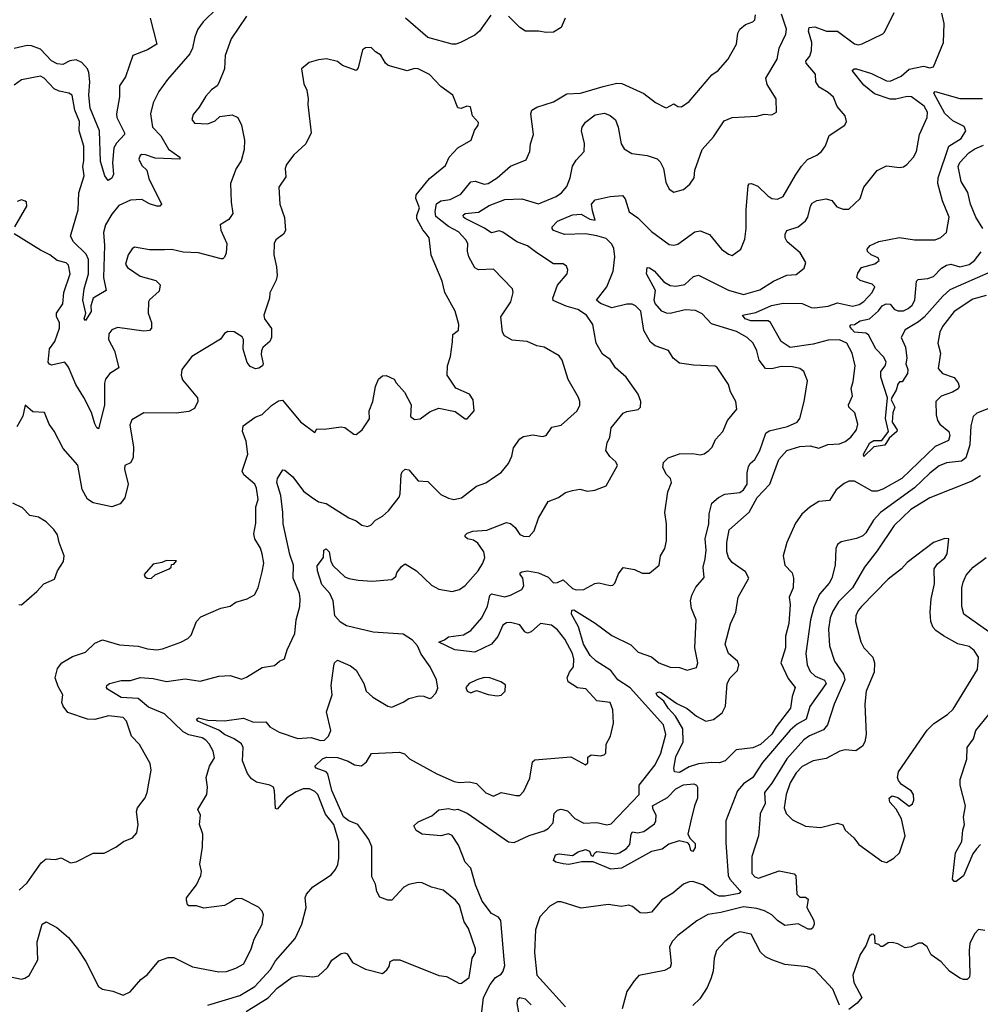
# Model space of a CAD drawing. Extents: x 1268547 to 1425625, y 515768 to 616754.
# Tile 241 of 256: x 1363785 to 1368894, y 529959 to 535196. Entities that reach past the tile are written whole.
import ezdxf

# ---------------------------------------------------------------- set-up
doc = ezdxf.new("R2010")
doc.units = 0

msp = doc.modelspace()

# ---------------------------------------------------------------- linework, layer by layer
at = {"layer": '0CON10XD'}
for points in [[(1364833.6, 535255), (1364760.6, 535185), (1364732.5, 535145), (1364716.7, 535105), (1364703.6, 535045), (1364689.1, 535015), (1364571.7, 534878.3), (1364525.7, 534815), (1364495.3, 534754.7), (1364480, 534695), (1364491.2, 534625), (1364535, 534579.1), (1364576.6, 534506.6), (1364636.7, 534465), (1364636.7, 534455), (1364505, 534458.9), (1364455, 534477.5), (1364435, 534478.8), (1364426, 534474), (1364419.2, 534455), (1364435, 534420), (1364461.6, 534395), (1364472, 534352), (1364539.4, 534215), (1364530, 534205), (1364515, 534204.4), (1364475, 534216.7), (1364435, 534238.9), (1364375, 534236.6), (1364311.8, 534208.2), (1364275, 534161.8), (1364240.7, 534105), (1364230.2, 534065), (1364235.9, 533995), (1364230.8, 533825), (1364244.4, 533755.6), (1364175, 533715.8), (1364163.5, 533675), (1364166, 533644), (1364135, 533596), (1364127.5, 533605), (1364136, 533635), (1364121.6, 533705), (1364127.8, 533765), (1364151.3, 533845), (1364151.2, 533921.2), (1364139.2, 533949.2), (1364070.4, 534015), (1364056.1, 534045), (1364095.9, 534185), (1364100.4, 534275), (1364127.1, 534365), (1364120, 534415), (1364126.5, 534445), (1364127, 534523), (1364101.4, 534605), (1364103.3, 534655), (1364078.9, 534715), (1364063.8, 534795), (1364045.7, 534805.7), (1363995, 534815.6), (1363967.6, 534827.6), (1363915.8, 534885), (1363895, 534895.7), (1363794.5, 534875.5), (1363755, 534848)], [(1363686.5, 530116.5), (1363795, 530093.8), (1363812.3, 530097.7), (1363835, 530112), (1363881.9, 530195), (1363878.3, 530291.7), (1363905, 530385.8), (1363925, 530398), (1363983, 530367), (1364044, 530314), (1364092.5, 530255), (1364137.1, 530187.1), (1364205, 530053.8), (1364225, 530040), (1364279.7, 530029.7), (1364335, 530007.5), (1364372.5, 530025), (1364429.1, 530090.9), (1364465, 530118), (1364525, 530191.2), (1364575, 530208), (1364605, 530208), (1364705, 530158.6), (1364845, 530131.5), (1364885.4, 530134.6), (1364935, 530151.1), (1364976.5, 530175), (1365016.5, 530255), (1365032.2, 530305), (1365074.4, 530385), (1365082.2, 530435), (1365075.4, 530455.4), (1365055.5, 530475.5), (1364965, 530522), (1364935, 530520.8), (1364906.9, 530503.1), (1364875, 530484.3), (1364765, 530470), (1364725, 530482.5), (1364685, 530482.5), (1364678.3, 530488.3), (1364672.5, 530515), (1364672.5, 530525), (1364726.1, 530593.9), (1364748.8, 530645), (1364751.2, 530665), (1364742.9, 530705), (1364758, 530795), (1364758.8, 530865), (1364741.2, 530915), (1364745.9, 530965.9), (1364732.5, 530995), (1364780, 531075), (1364783.3, 531115), (1364776.2, 531165), (1364793.8, 531225), (1364820.6, 531269.4), (1364814.4, 531305), (1364793.5, 531345), (1364775, 531364.4), (1364755, 531376.2), (1364685, 531392.9), (1364655, 531408.4), (1364555, 531503.8), (1364470.2, 531540.2), (1364415.1, 531585.1), (1364325, 531591.5), (1364251.8, 531635), (1364246.2, 531645), (1364249.1, 531655), (1364262.9, 531665), (1364325, 531681.6), (1364348.6, 531681.4), (1364375, 531681.5), (1364425, 531697.5), (1364495, 531691.4), (1364565, 531676.6), (1364665, 531690.8), (1364745, 531678.5), (1364845, 531704.4), (1364905, 531708.8), (1364965, 531688.8), (1364991.2, 531698.8), (1365075, 531751.2), (1365139.5, 531760.5), (1365166.4, 531783.6), (1365193.9, 531796.1), (1365207.5, 531845), (1365248.2, 531931.8), (1365255.6, 532005), (1365275.6, 532075), (1365277.5, 532115), (1365272.7, 532145), (1365239.1, 532225), (1365241.8, 532295), (1365222.2, 532352.2), (1365186.8, 532515), (1365185.2, 532575.2), (1365174.7, 532665), (1365152.1, 532735), (1365155.4, 532755), (1365185, 532802), (1365195, 532800.8), (1365238.6, 532765), (1365295, 532689.1), (1365335, 532658.2), (1365375, 532632.5), (1365415, 532622.9), (1365535, 532545.8), (1365575, 532530.8), (1365605, 532508), (1365635, 532500), (1365652.9, 532507.1), (1365678, 532535), (1365714, 532555), (1365746.5, 532583.5), (1365803.5, 532656.5), (1365809.4, 532675), (1365813.6, 532776.4), (1365818.6, 532791.4), (1365835, 532806.2), (1365855, 532802), (1365903.5, 532743.5), (1365955, 532739.4), (1366025, 532670), (1366065, 532650.6), (1366094.4, 532644.4), (1366135, 532652.5), (1366214, 532715), (1366265, 532732.5), (1366315, 532768.2), (1366345, 532788.1), (1366384.4, 532835), (1366402.2, 532875), (1366411.5, 532918.5), (1366445, 532967.1), (1366465, 532979.5), (1366515, 532988.2), (1366565, 532980), (1366585, 532983.8), (1366615, 533029.2), (1366665, 533040), (1366750, 533115), (1366764, 533145), (1366764, 533165), (1366757, 533187), (1366701.5, 533281.5), (1366670, 533385), (1366655, 533408), (1366574.4, 533454.4), (1366535, 533460.6), (1366484.2, 533484.2), (1366405, 533490.8), (1366362.9, 533515), (1366352.7, 533535), (1366344.3, 533615), (1366397.5, 533695), (1366409.4, 533745), (1366405.7, 533765), (1366305, 533870), (1366225.5, 533865.5), (1366205, 533875.7), (1366173.4, 533935), (1366167.3, 533965), (1366169.2, 534005), (1366158.5, 534025), (1366118.6, 534068.6), (1366065, 534096.4), (1365999.1, 534149.1), (1365995.5, 534175.5), (1366002.6, 534217.4), (1366025, 534232.1), (1366075, 534239.5), (1366131.7, 534268.3), (1366185, 534333.3), (1366207.3, 534337.3), (1366255, 534320.4), (1366277.1, 534325), (1366325.2, 534354.8), (1366395, 534416.7), (1366478.9, 534451.1), (1366498.1, 534495), (1366501.1, 534535), (1366517.5, 534585), (1366504.2, 534695.8), (1366508.8, 534715), (1366535, 534730.6), (1366625, 534759.4), (1366695, 534801.1), (1366767.5, 534805), (1366888.9, 534841.1), (1366961.4, 534858.6), (1366986.9, 534856.9), (1367105, 534803.1), (1367166.7, 534755), (1367215, 534730), (1367225, 534728), (1367265, 534748), (1367285, 534733.8), (1367305, 534732.5), (1367345, 534760.8), (1367467.1, 534902.9), (1367500.6, 534925), (1367551.9, 534985), (1367597.5, 535065), (1367603.9, 535125), (1367614.7, 535145.3), (1367645, 535170), (1367684.5, 535185.5), (1367694.2, 535195), (1367698.8, 535221.2)], [(1364479.7, 535205), (1364514.3, 535065.7), (1364465, 535035.4), (1364386, 535005), (1364348.5, 534891.5), (1364316.2, 534845), (1364316.7, 534785), (1364299.4, 534695), (1364301.9, 534675), (1364342.9, 534595), (1364342.9, 534585), (1364300.7, 534539.3), (1364285.8, 534514.2), (1364277.8, 534435), (1364284.3, 534375), (1364275, 534354), (1364255, 534340), (1364238.1, 534365), (1364215, 534442.5), (1364210.3, 534605), (1364159, 534725), (1364152.8, 534795), (1364157.6, 534865), (1364153.3, 534915), (1364145.5, 534935), (1364115, 534968.1), (1364085, 534981.9), (1364051.9, 534978.1), (1364015, 534957.3), (1363985, 534961.3), (1363955, 534978.1), (1363895, 535038.4), (1363847.3, 535057.3), (1363825, 535058), (1363755, 535042.5)], [(1364991.4, 535215), (1364908.9, 535095), (1364877.1, 535005), (1364874.2, 534935), (1364845, 534860), (1364835, 534843.8), (1364805, 534823.8), (1364775, 534790), (1364739.7, 534730.3), (1364707.9, 534692.1), (1364700.6, 534665), (1364715, 534646), (1364785, 534642), (1364825, 534658.8), (1364849.5, 534680.5), (1364915, 534689.2), (1364945.7, 534675.7), (1364965.5, 534635.5), (1364980.6, 534555), (1364979.5, 534505), (1364963.6, 534445), (1364936.5, 534405), (1364906.4, 534325), (1364908.9, 534225), (1364919.2, 534165), (1364897, 534133), (1364851.2, 534105), (1364855, 534077.5), (1364887.1, 534005), (1364882.9, 533955), (1364875, 533933.8), (1364865, 533924.3), (1364855.7, 533924.3), (1364735.4, 533955.4), (1364655, 533958.8), (1364594.6, 533974.6), (1364555, 533972.2), (1364475, 533972.9), (1364395, 533986.2), (1364382.7, 533977.3), (1364362.5, 533945), (1364347.5, 533895), (1364357.9, 533877.9), (1364425, 533832.7), (1364508.3, 533808.3), (1364532.2, 533785), (1364527.1, 533752.9), (1364475, 533705.8), (1364470.6, 533695), (1364468.1, 533635), (1364486.5, 533585), (1364486.7, 533555), (1364475, 533542.5), (1364445, 533539.2), (1364305, 533558.1), (1364275, 533545.7), (1364258.6, 533525), (1364257.5, 533495), (1364289.1, 533435), (1364312.5, 533345), (1364264.2, 533315), (1364241.5, 533285), (1364236.4, 533263.6), (1364235.8, 533145), (1364205, 533020), (1364195, 533026.2), (1364185, 533046), (1364167.2, 533107.2), (1364126.1, 533186.1), (1364083.8, 533255), (1364045, 533347.5), (1364025, 533374.3), (1363955, 533358.9), (1363943.1, 533363.1), (1363936.7, 533375), (1363942.8, 533445), (1363972.2, 533485), (1363996.9, 533555), (1363996.2, 533585), (1363981.5, 533615), (1363980, 533635), (1364014.7, 533685.3), (1364020, 533745), (1364054, 533845), (1364045, 533890), (1364032.4, 533902.4), (1363984.8, 533914.8), (1363945, 533945.6), (1363895, 533970), (1363756.4, 534056.4)], [(1364988.9, 529921.1), (1365105.7, 529994.3), (1365155, 530045.3), (1365235, 530102.9), (1365271.7, 530111.7), (1365345, 530104.6), (1365375, 530110), (1365422.9, 530155), (1365445.8, 530194.2), (1365495, 530229.2), (1365515, 530232.5), (1365527.5, 530227.5), (1365555, 530182.5), (1365625, 530145.7), (1365715, 530123.8), (1365738, 530142), (1365750, 530160), (1365755, 530187.5), (1365773.9, 530196.1), (1365806.1, 530196.1), (1366015, 530112.5), (1366055, 530107.5), (1366125, 530070), (1366135, 530071.2), (1366175, 530102.5), (1366191.9, 530205), (1366208.8, 530235), (1366210, 530255), (1366172.4, 530362.4), (1366148.5, 530398.5), (1366125, 530486), (1366102.6, 530512.6), (1366036.8, 530566.8), (1365975, 530582.9), (1365925, 530605.8), (1365905, 530607.5), (1365855, 530596), (1365827.7, 530582.3), (1365765, 530512.5), (1365743, 530513), (1365700, 530530), (1365685, 530560), (1365677.7, 530597.7), (1365657.1, 530637.1), (1365657.4, 530797.4), (1365642.4, 530835), (1365615, 530872.2), (1365582.9, 530915), (1365535, 530936), (1365506.7, 530956.7), (1365445, 531096.1), (1365424.6, 531185), (1365415, 531195.4), (1365361.2, 531215), (1365354.2, 531225), (1365395, 531264.5), (1365417, 531273), (1365475, 531271.9), (1365532, 531252), (1365565, 531232.8), (1365602.7, 531227.3), (1365630.3, 531249.7), (1365657, 531293), (1365805, 531301.1), (1365831.3, 531291.3), (1365858, 531265), (1366004, 531185), (1366095, 531143.8), (1366125, 531138.2), (1366175, 531142.5), (1366213.8, 531133.8), (1366265, 531084), (1366305, 531066.7), (1366345, 531085.7), (1366425, 531069.5), (1366445, 531069.4), (1366467.2, 531092.8), (1366497.8, 531162.2), (1366511.9, 531248.1), (1366525, 531260), (1366715.9, 531275.9), (1366795, 531233.3), (1366806.2, 531243.8), (1366806.4, 531273.6), (1366824, 531286), (1366875, 531281.2), (1366893.6, 531286.4), (1366902.5, 531295), (1366903.6, 531343.6), (1366927.5, 531385), (1366942.9, 531455), (1366940, 531525), (1366925, 531563.8), (1366855, 531574), (1366796.6, 531636.6), (1366752.5, 531642.5), (1366702.5, 531675), (1366697.1, 531695), (1366708.9, 531725), (1366731.1, 531755), (1366732.7, 531795), (1366724.5, 531825), (1366685, 531900.8), (1366645, 531951.4), (1366613.3, 531975), (1366555, 531985.4), (1366505, 531940.6), (1366485, 531933.3), (1366470.9, 531940.9), (1366445, 531976.8), (1366395, 531989.3), (1366375, 531988.2), (1366355, 531976.4), (1366327.8, 531915), (1366295, 531875.5), (1366205, 531831.8), (1366100, 531845), (1366014.2, 531885), (1366045, 531898), (1366065.5, 531914.5), (1366145, 531924.3), (1366185, 531946.9), (1366243.3, 532015), (1366272.9, 532077.1), (1366286.2, 532133.8), (1366295, 532143.1), (1366365, 532126.5), (1366396, 532135), (1366455, 532165.7), (1366467.1, 532185), (1366460.6, 532225), (1366447.5, 532245), (1366446.2, 532255), (1366455, 532260), (1366485.3, 532264.7), (1366544, 532255), (1366595, 532231.5), (1366625, 532201.5), (1366645, 532202.7), (1366675, 532216.9), (1366725, 532171.4), (1366745, 532164.4), (1366785, 532165.8), (1366843.4, 532196.6), (1366865, 532201.4), (1366925, 532187.1), (1366940.6, 532189.4), (1366951.1, 532198.9), (1366970.7, 532249.3), (1366995, 532282.5), (1367055, 532272.5), (1367095, 532252.5), (1367135, 532252.5), (1367186, 532295), (1367192.5, 532345), (1367215.6, 532384.4), (1367225.8, 532424.2), (1367224.4, 532514.4), (1367215.8, 532575.8), (1367231.4, 532685), (1367251.4, 532735), (1367245.8, 532755), (1367225, 532778), (1367205.7, 532815), (1367208.6, 532841.4), (1367234.6, 532865.4), (1367295, 532886.5), (1367365, 532889.2), (1367405, 532882.5), (1367425, 532887.5), (1367451.2, 532905), (1367467.3, 532922.7), (1367485, 532964), (1367524.2, 533005), (1367548.8, 533065), (1367598.8, 533125), (1367593.8, 533165), (1367565, 533216.7), (1367554.3, 533255), (1367495, 533346.7), (1367483.9, 533353.9), (1367367.9, 533357.9), (1367295, 533368.6), (1367260, 533395), (1367235, 533435.8), (1367165, 533461.1), (1367140.3, 533480.3), (1367105, 533542.5), (1367088.9, 533645), (1367060, 533675), (1367042.7, 533682.7), (1367015, 533682.9), (1366935, 533663.5), (1366875, 533686.5), (1366852.5, 533705), (1366907.9, 533775), (1366941.5, 533858.5), (1366950.6, 533935), (1366945, 533978.8), (1366935, 534001.4), (1366905, 534031.8), (1366855, 534046.1), (1366795, 534056.9), (1366682.8, 534052.8), (1366625, 534074), (1366617.5, 534085), (1366617.5, 534095), (1366645.8, 534125), (1366725, 534158.5), (1366771.1, 534161.1), (1366818, 534135), (1366845, 534130), (1366831.4, 534178.6), (1366826.7, 534215), (1366845, 534238.6), (1366925, 534255.7), (1366990.3, 534260.3), (1367005, 534243.8), (1367025.8, 534175), (1367072.2, 534142.2), (1367145, 534070), (1367239.7, 533999.7), (1367265, 533996.7), (1367285, 534002.2), (1367375, 534067.8), (1367405, 534073.8), (1367453.1, 534053.1), (1367518, 533975), (1367555, 533949.2), (1367575, 533942.5), (1367620, 533975), (1367641.7, 534028.3), (1367649.5, 534085), (1367649.2, 534185), (1367660, 534315), (1367665, 534323.3), (1367677.5, 534325), (1367711.4, 534311.4), (1367765, 534259.2), (1367785.7, 534245.7), (1367815, 534240.8), (1367845, 534256.2), (1367911.5, 534368.5), (1367942.4, 534417.6), (1367975, 534452.5), (1368025, 534475.8), (1368049.2, 534495), (1368070, 534525), (1368090.3, 534579.7), (1368173.3, 534635), (1368182, 534655), (1368175.8, 534685), (1368133.5, 534735), (1368113.3, 534783.3), (1368085, 534808.6), (1368036.9, 534836.9), (1368020, 534865), (1368017.2, 534907.2), (1367967.5, 534965), (1367966, 534975), (1367987.8, 535002.2), (1367997.2, 535032.8), (1367998.1, 535075), (1367980.3, 535135), (1367983.1, 535155), (1368015, 535158.2), (1368075.4, 535134.6), (1368135.5, 535135.5), (1368225, 535066.9), (1368245, 535063.1), (1368265, 535068.1), (1368375, 535120), (1368385, 535130), (1368435.4, 535235)], [(1366290.2, 535219.8), (1366230.8, 535135), (1366205, 535112.9), (1366130, 535075), (1366105, 535065.6), (1366085, 535066.4), (1365955, 535101.2), (1365836.5, 535205)], [(1366240.6, 529905), (1366251.4, 529995), (1366287.1, 530065), (1366315, 530101.1), (1366345, 530119.3), (1366356.8, 530135), (1366365.6, 530165), (1366361.5, 530198.5), (1366344.1, 530405), (1366331.9, 530421.9), (1366295, 530442.7), (1366245, 530508.5), (1366208.9, 530595), (1366183.9, 530683.9), (1366153.8, 530715), (1366118.6, 530805), (1366085, 530857.5), (1366065, 530866.2), (1366025, 530855.7), (1365925, 530864.3), (1365894.4, 530884.4), (1365881.3, 530908.7), (1365905, 530930.6), (1365977.6, 530962.4), (1366015, 530993.8), (1366065, 531001.1), (1366095, 530993.1), (1366115, 530997.1), (1366165, 530976.4), (1366385, 530822.9), (1366415, 530819.1), (1366495, 530857.1), (1366575, 530881.6), (1366596.3, 530893.7), (1366622.5, 530925), (1366627.4, 530975), (1366645, 530991.7), (1366665, 530997.3), (1366698.7, 530988.7), (1366737.9, 530947.9), (1366785, 530922.7), (1366855, 530925.4), (1366907, 530913), (1366930, 530920), (1367080.5, 531075), (1367079.6, 531125), (1367165, 531232.2), (1367195.3, 531295), (1367220.9, 531395), (1367209.1, 531445), (1367032.6, 531642.6), (1366966.3, 531685), (1366928.3, 531735), (1366851.2, 531785), (1366818.7, 531815), (1366784.5, 531875), (1366757.6, 531967.6), (1366719.1, 532035), (1366720.8, 532055), (1366732.6, 532057.4), (1366845, 531987.1), (1366935, 531920.3), (1367035, 531870.6), (1367075, 531832.2), (1367145, 531807.5), (1367185, 531774.7), (1367245, 531752.7), (1367295, 531750), (1367335, 531736.2), (1367385, 531750), (1367391.4, 531775), (1367375.6, 531855), (1367383.3, 532005), (1367357.8, 532065), (1367353.6, 532105), (1367360.8, 532135), (1367382, 532178), (1367425, 532230), (1367420, 532285), (1367430.8, 532329.2), (1367436.1, 532375), (1367430.4, 532435), (1367451.2, 532515), (1367452.7, 532567.3), (1367466, 532624), (1367501.2, 532655), (1367535, 532673.3), (1367615, 532682.2), (1367635, 532695.6), (1367654.6, 532725.4), (1367654.4, 532785.6), (1367661.2, 532818.8), (1367670, 532835), (1367695, 532856.2), (1367721.4, 532905), (1367753.1, 532996.9), (1367770.5, 533009.5), (1367868.1, 533031.9), (1367919.5, 533055), (1367933.8, 533075), (1367956.7, 533165), (1367974.4, 533275), (1367955.5, 533325.5), (1367935, 533340), (1367895, 533350), (1367835, 533352.2), (1367785, 533339.5), (1367751.7, 533341.7), (1367718.9, 533385), (1367705.5, 533435.5), (1367685.7, 533475), (1367654.2, 533505), (1367597.7, 533537.7), (1367465, 533578.1), (1367415, 533631.1), (1367379.2, 533649.2), (1367325, 533652.8), (1367245, 533633.2), (1367225, 533634.3), (1367201.2, 533645), (1367165, 533685.8), (1367160.3, 533705), (1367167.5, 533755), (1367118.9, 533845), (1367121.7, 533878.3), (1367135, 533876.5), (1367160.2, 533860.2), (1367211.6, 533801.6), (1367245, 533781.8), (1367275, 533779.4), (1367322.8, 533787.2), (1367369.6, 533830.4), (1367395, 533836.7), (1367555, 533758), (1367635.5, 533734.5), (1367720.9, 533759.1), (1367795, 533805.7), (1367865, 533837.5), (1367915, 533840), (1367958, 533875), (1367965.8, 533905), (1367936, 533956), (1367867.5, 534015), (1367856.5, 534035), (1367855.6, 534055), (1367865.8, 534075), (1367925.8, 534094.2), (1367965, 534126.7), (1367976.4, 534145), (1367990.4, 534205), (1367999.5, 534220.5), (1368025.4, 534234.6), (1368075, 534243.1), (1368104, 534234), (1368130.5, 534200.5), (1368165, 534187.5), (1368195, 534188.6), (1368255.5, 534245), (1368274.7, 534305.3), (1368345, 534394.4), (1368395, 534419.2), (1368465, 534410), (1368485, 534414), (1368503.3, 534425), (1368539.2, 534465), (1368555.6, 534495), (1368570, 534585), (1368612.3, 534675), (1368612.7, 534705), (1368595, 534735.4), (1368528.9, 534785), (1368505, 534788.3), (1368445, 534773), (1368415, 534773.7), (1368332.3, 534802.3), (1368275, 534847.8), (1368212.5, 534925), (1368223.8, 534935), (1368235, 534934.4), (1368315, 534909.7), (1368395, 534871.1), (1368415, 534868.6), (1368472.5, 534895), (1368515, 534933.1), (1368591.7, 534948.3), (1368625, 534939.2), (1368645, 534946.2), (1368698.8, 535075), (1368702.2, 535175), (1368690.4, 535230.4)], [(1366535.7, 533955.7), (1366485, 533992.7), (1366430, 534015), (1366355, 534066.8), (1366335, 534072.7), (1366295, 534063.1), (1366285, 534067.1), (1366257.5, 534087.5), (1366155, 534138.8), (1366145.5, 534145), (1366143.5, 534156.5), (1366155, 534165.3), (1366225, 534172.7), (1366281.9, 534208.1), (1366365, 534239.3), (1366455, 534243.1), (1366545, 534216.2), (1366638.6, 534255), (1366666.9, 534275), (1366695, 534308), (1366712.5, 534355), (1366725, 534416.2), (1366745, 534448.6), (1366786.4, 534495), (1366788.3, 534538.3), (1366772.8, 534605), (1366776.2, 534625), (1366795, 534650.9), (1366845, 534690), (1366895, 534698.5), (1366925, 534686.9), (1366953.9, 534663.9), (1366967.3, 534625), (1366983.6, 534535), (1366999.5, 534509.5), (1367040, 534485), (1367123, 534473), (1367175.3, 534455.3), (1367190.8, 534440.8), (1367210, 534405), (1367221.4, 534331.4), (1367239.2, 534295), (1367265, 534279.2), (1367316.4, 534293.6), (1367349.4, 534320.6), (1367372.5, 534355), (1367375.8, 534395), (1367415.7, 534505), (1367475, 534573.3), (1367532.6, 534657.4), (1367575, 534675.5), (1367705, 534682.9), (1367745, 534694), (1367785, 534690), (1367810, 534705), (1367808.6, 534775), (1367760.5, 534850.5), (1367753.5, 534885), (1367813.6, 534986.4), (1367824.6, 535045), (1367860.2, 535119.8), (1367863.8, 535145), (1367837.1, 535225)], [(1366686.5, 535203.5), (1366665.4, 535154.6), (1366625, 535130), (1366585, 535127.1), (1366545, 535134.5), (1366475, 535135.5), (1366444.4, 535155), (1366385, 535214.4)], [(1363783, 530567), (1363825, 530605.8), (1363899.1, 530710.9), (1363925, 530732.2), (1363975, 530728.6), (1364005, 530739.2), (1364055, 530712), (1364085, 530716.2), (1364175, 530764), (1364235, 530764), (1364296.7, 530795), (1364336.7, 530825), (1364385, 530844.2), (1364407.9, 530872.1), (1364414.6, 530915), (1364405.6, 530985), (1364412.2, 531005), (1364451.7, 531058.3), (1364463.1, 531085), (1364484.4, 531205), (1364479.4, 531239.4), (1364421.7, 531341.7), (1364380, 531385), (1364352.9, 531465), (1364335, 531484.2), (1364257, 531493), (1364185, 531474.4), (1364146.4, 531476.4), (1364040.7, 531510.7), (1364015.7, 531545), (1364009.4, 531565), (1364014.4, 531605), (1363989.3, 531649.3), (1363973.9, 531695), (1363985.4, 531744.6), (1364008.6, 531775), (1364065, 531809.5), (1364135, 531831.9), (1364185, 531880), (1364225, 531897.1), (1364315, 531871.5), (1364414.5, 531864.5), (1364465, 531849.4), (1364515, 531844.4), (1364545, 531849.5), (1364642, 531885), (1364678.6, 531905), (1364697.3, 531922.7), (1364726, 531995), (1364749.1, 532020.9), (1364855, 532066.9), (1364905, 532076), (1364935, 532098.6), (1364995, 532116.7), (1365033, 532137), (1365052.9, 532175), (1365075, 532260), (1365082.7, 532305), (1365075.4, 532355), (1365066, 532386), (1365036, 532435), (1365030.9, 532460.9), (1365041.5, 532518.5), (1365041.2, 532605), (1365053.1, 532645), (1365045.3, 532705), (1365035.3, 532725.3), (1364977.1, 532775), (1364967.8, 532795), (1364997.7, 532885), (1364990, 532955), (1364970.8, 533005), (1364974.2, 533035.8), (1365037.3, 533082.7), (1365075, 533096.2), (1365125, 533144), (1365160.8, 533169.2), (1365183, 533173), (1365277.9, 533057.9), (1365355, 533000), (1365365, 533020), (1365405, 533017.5), (1365495, 533031.2), (1365515, 533026.7), (1365561.7, 532991.7), (1365575, 532990), (1365606.2, 533015), (1365645, 533072.5), (1365644.3, 533115), (1365663.8, 533165), (1365676.7, 533245), (1365693.8, 533285), (1365715, 533302), (1365735, 533303.8), (1365777.5, 533285), (1365787.5, 533265), (1365831.2, 533215), (1365866.8, 533146.8), (1365863.9, 533086.1), (1365885, 533070), (1365915, 533073.8), (1365967.6, 533112.4), (1366015, 533130), (1366101.7, 533111.7), (1366155, 533072.5), (1366165, 533072.5), (1366202.5, 533115), (1366196.2, 533175), (1366176.7, 533205), (1366105, 533236.2), (1366058.8, 533305), (1366061.2, 533355), (1366076.2, 533405), (1366087.5, 533482.5), (1366088.3, 533521.7), (1366118, 533545), (1366120, 533575), (1366101.4, 533645), (1366046.7, 533745), (1366031.9, 533805), (1365973.4, 533943.4), (1365962.9, 534035), (1365947.4, 534057.4), (1365928.7, 534078.7), (1365896.9, 534136.9), (1365896.7, 534155), (1365911.1, 534195), (1365891.1, 534245), (1365894.4, 534265), (1365965, 534351.4), (1366050.3, 534419.7), (1366070, 534465), (1366115, 534514.4), (1366185.6, 534555), (1366203.2, 534606.8), (1366223.3, 534635), (1366225, 534650), (1366193.9, 534683.9), (1366183.3, 534733.3), (1366163.9, 534736.1), (1366133, 534723), (1366115, 534727.5), (1366088.8, 534795), (1366025, 534841.4), (1365965, 534904.3), (1365905, 534934), (1365884.1, 534935.9), (1365845, 534923.8), (1365745, 534952.5), (1365730.8, 534965), (1365706.6, 535006.6), (1365676.7, 535025), (1365655, 535047.5), (1365623.6, 535046.4), (1365607.5, 535035), (1365585, 534940), (1365575, 534926.7), (1365502.5, 534952.5)], [(1365502.5, 534952.5), (1365475, 534974), (1365417, 534987), (1365375, 534983.3), (1365325, 534968.8), (1365283.3, 534935), (1365296, 534855), (1365311.4, 534821.4), (1365320, 534775), (1365317.8, 534745), (1365335.8, 534595), (1365306.7, 534535), (1365242.3, 534477.7), (1365204, 534425), (1365197.5, 534405), (1365200, 534360), (1365164, 534305), (1365169.2, 534215), (1365193.8, 534143.8), (1365198.6, 534075), (1365188.8, 534055), (1365147.1, 534025), (1365138.6, 534005), (1365137.1, 533945), (1365151.3, 533881.3), (1365154.3, 533835), (1365148.8, 533811.2), (1365116.1, 533743.9), (1365112.9, 533715), (1365084.2, 533625), (1365086.2, 533605), (1365124.5, 533554.5), (1365123.5, 533505), (1365115, 533484), (1365078.1, 533451.9), (1365070.8, 533435), (1365069.2, 533415), (1365080, 533365), (1365076.7, 533355), (1365057.7, 533342.3), (1365039.3, 533339.3), (1365011.4, 533351.4), (1364995, 533372.5), (1364973.6, 533443.6), (1364976.2, 533495), (1364968.8, 533508.8), (1364925, 533536.2), (1364891.7, 533538.3), (1364875, 533527.5), (1364853, 533497), (1364701.2, 533405), (1364647.5, 533335), (1364643.1, 533305), (1364650.2, 533280.2), (1364730, 533185), (1364732, 533165), (1364715, 533128.8), (1364685, 533112.5), (1364616.6, 533103.4), (1364445.7, 533104.3), (1364381.3, 533068.7), (1364371.3, 533038.7), (1364390.5, 532925), (1364388.9, 532865), (1364375, 532840), (1364344, 532825), (1364342, 532805), (1364362.5, 532725), (1364345, 532653.8), (1364319.4, 532620.6), (1364275, 532605.4), (1364175, 532626.7), (1364145.9, 532645.9), (1364116.6, 532696.6), (1364095, 532826.2), (1364015.7, 532915), (1363968.3, 533008.3), (1363941.2, 533045), (1363917, 533107), (1363855, 533110), (1363813.9, 533146.1), (1363802.2, 533087.8), (1363769.1, 533030.9)], [(1368925, 533730), (1368855, 533709.2), (1368755.3, 533644.7), (1368692.9, 533565), (1368679.5, 533535), (1368667.8, 533475), (1368682, 533422), (1368670.6, 533340.6), (1368692.9, 533315), (1368755, 533292.9), (1368775.6, 533265), (1368781.4, 533245), (1368776.9, 533233.1), (1368745.6, 533215), (1368685.5, 533194.5), (1368657.7, 533165), (1368659.1, 533095), (1368666.1, 533065), (1368679.1, 533045), (1368726.9, 533005), (1368732.8, 532985), (1368725, 532957.8), (1368655, 532925.4), (1368476.2, 532755), (1368375, 532699.2), (1368345, 532689.1), (1368318.7, 532688.7), (1368225, 532740.9), (1368195, 532741.1), (1368169.9, 532730.1), (1368127.5, 532695), (1368091.3, 532638.7), (1368035, 532633.1), (1367986.8, 532603.2), (1367945, 532565.4), (1367911.5, 532518.5), (1367864.7, 532415), (1367846.2, 532345), (1367853.8, 532295), (1367893.5, 532255), (1367900.8, 532225), (1367898.2, 532175), (1367878, 532125), (1367882.4, 532085), (1367876.1, 531985), (1367857.4, 531917.4), (1367858.9, 531855), (1367834.1, 531775), (1367871.4, 531691.4), (1367908.8, 531645), (1367892.8, 531597.2), (1367884.3, 531535), (1367808, 531435), (1367785, 531395.2), (1367725, 531340.8), (1367685, 531323), (1367595, 531312.1), (1367537.7, 531255), (1367507.2, 531242.8), (1367465, 531245.7), (1367395, 531238.5), (1367345, 531221.9), (1367295, 531192.1), (1367267.1, 531195), (1367263.8, 531215), (1367274.8, 531275), (1367313.1, 531355), (1367312.4, 531425), (1367272.4, 531492.4), (1367233.5, 531535), (1367211.1, 531571.1), (1367175, 531600.8), (1367170, 531615), (1367185, 531621.1), (1367197.6, 531617.6), (1367280, 531560), (1367335, 531533.3), (1367385, 531491.4), (1367435, 531465.6), (1367475, 531474.6), (1367520.8, 531509.2), (1367539.2, 531545), (1367548.1, 531665), (1367563.5, 531695), (1367602.7, 531735), (1367610, 531765), (1367603.3, 531785), (1367555.8, 531825.8), (1367537.7, 531875), (1367565, 531982.5), (1367594.3, 532045), (1367606.1, 532125), (1367663.4, 532225), (1367645, 532260), (1367575, 532309.4), (1367555, 532335.6), (1367545.7, 532365), (1367545.9, 532415), (1367557.6, 532482.4), (1367665, 532577.1), (1367707.5, 532655), (1367775, 532725.2), (1367822.7, 532857.3), (1367864.8, 532905.2), (1367935, 532926), (1367988.7, 532928.7), (1368035, 532918), (1368084.1, 532935.9), (1368145, 532940), (1368175, 532952.5), (1368205, 532975.7), (1368235.7, 533015), (1368242.9, 533045), (1368227.1, 533105), (1368195.7, 533135), (1368192.7, 533147.3), (1368214.2, 533195), (1368207.5, 533235), (1368218, 533272), (1368227.8, 533355), (1368212.8, 533422.8), (1368184.4, 533475), (1368145, 533492.9), (1368085, 533492.1), (1368005, 533471.1), (1367883.2, 533453.2), (1367834.2, 533484.2), (1367777.5, 533585), (1367766.2, 533595), (1367674.3, 533595), (1367642.9, 533605), (1367630, 533625), (1367701, 533639), (1367784.3, 533675.7), (1367845, 533688.4), (1367946.6, 533686.6), (1367994.3, 533665), (1368013.2, 533663.2), (1368085, 533672.2), (1368135, 533690.2), (1368215, 533672.5), (1368250.6, 533680.6), (1368275, 533697.9), (1368318.2, 533745), (1368333.5, 533775), (1368319.8, 533789.8), (1368255, 533808.7), (1368237.9, 533825), (1368242.6, 533847.4), (1368262.8, 533877.2), (1368332.6, 533897.4), (1368356.2, 533915), (1368350.3, 533930.3), (1368314.6, 533944.6), (1368293.6, 533963.6), (1368293.1, 533975), (1368308.1, 533995), (1368355, 534016.4), (1368465, 534038.5), (1368545, 534024.4), (1368655, 534025.8), (1368685, 534037.5), (1368714.3, 534065), (1368728.2, 534145), (1368692.4, 534232.4), (1368668.4, 534325), (1368670, 534355), (1368726.9, 534523.1), (1368793.1, 534565), (1368818.1, 534605), (1368807.6, 534627.6), (1368748, 534658), (1368705, 534698), (1368647.1, 534805), (1368655, 534814.2), (1368785, 534776.9), (1368905, 534777.1)], [(1368907.6, 534085), (1368871, 534145), (1368842.1, 534215), (1368827, 534277), (1368793.2, 534335), (1368776.2, 534415), (1368785, 534437.2), (1368832.9, 534487.1), (1368865, 534509.3), (1368912, 534528)], [(1363758.8, 534095), (1363823.3, 534205), (1363821.2, 534225), (1363815, 534231.2), (1363795, 534238.8), (1363771.7, 534228.3)], [(1364785, 529955.4), (1364955, 530005.3), (1365035, 530054.1), (1365118.8, 530145), (1365145, 530190.6), (1365250, 530310), (1365286.1, 530386.1), (1365308.8, 530475), (1365303.8, 530525), (1365310, 530545), (1365345, 530583.8), (1365442.1, 530647.9), (1365464.4, 530675.6), (1365477, 530703), (1365483, 530737), (1365482.9, 530825), (1365456.2, 530915), (1365411.2, 530971.2), (1365370.7, 531075), (1365355, 531091.5), (1365326.7, 531105), (1365292.5, 531105), (1365255, 531089.1), (1365205, 531056.9), (1365155, 530998), (1365145, 531001.2), (1365140.8, 531095), (1365134.4, 531115), (1365116.2, 531125), (1365045, 531140.6), (1365018.7, 531158.7), (1364997.3, 531187.3), (1364970.9, 531255), (1364972.9, 531325), (1364964.8, 531344.8), (1364925, 531371.9), (1364875, 531393.8), (1364845, 531416.7), (1364765, 531450.3), (1364732.1, 531465), (1364725.7, 531475), (1364736.4, 531483.6), (1364785, 531470), (1364875, 531467.4), (1364975, 531481.5), (1365029.1, 531459.1), (1365095, 531460.8), (1365116.2, 531435), (1365165, 531407.1), (1365265, 531372.9), (1365335, 531378.2), (1365385, 531361.8), (1365405.8, 531365), (1365428.1, 531385), (1365440.5, 531415), (1365416.9, 531515), (1365446.7, 531605), (1365442.2, 531655), (1365455, 531760), (1365460, 531775), (1365475, 531790), (1365545, 531759.2), (1365575, 531737.1), (1365615.6, 531665), (1365628.1, 531625), (1365663.3, 531593.3), (1365743.3, 531545), (1365765, 531539.4), (1365824.5, 531565.5), (1365854.6, 531585.4), (1365909.3, 531600.7), (1365935, 531598.8), (1365965, 531586.2), (1365975, 531588.8), (1365998.8, 531615), (1366009.3, 531640.7), (1366001.2, 531685), (1365968.6, 531755), (1365920.8, 531820.8), (1365900, 531865), (1365875, 531896.8), (1365825, 531928), (1365665, 531938), (1365523, 531973), (1365490.9, 531990.9), (1365460.8, 532025), (1365452.5, 532105), (1365433.8, 532145), (1365392.1, 532192.1), (1365368.2, 532265), (1365368, 532292), (1365400, 532335), (1365402.5, 532375), (1365415, 532381.9), (1365431.5, 532365), (1365439.1, 532315), (1365451.7, 532291.7), (1365513.5, 532233.5), (1365535, 532223.6), (1365585, 532214.4), (1365660.3, 532209.7), (1365765, 532218), (1365785, 532233.8), (1365791.5, 532255), (1365815, 532288.6), (1365835, 532301.4), (1365895, 532264.2), (1365975, 532189.4), (1366015, 532167.8), (1366085, 532155.6), (1366125, 532165.6), (1366155, 532186.7), (1366222.7, 532265), (1366248.5, 532305), (1366259.6, 532335), (1366253.6, 532365), (1366221.1, 532411.1), (1366197.8, 532427.8), (1366166.7, 532435), (1366154.2, 532445), (1366154, 532455), (1366164.2, 532465), (1366194.7, 532475.3), (1366269.5, 532480.5), (1366375, 532522.5), (1366395, 532515.8), (1366420, 532495), (1366445, 532458), (1366465, 532449.2), (1366495, 532448), (1366522, 532478), (1366544.6, 532545), (1366595, 532634), (1366650, 532655), (1366688.3, 532681.7), (1366725, 532691.9), (1366765, 532699.2), (1366805, 532688.8), (1366843.8, 532693.8), (1366905, 532716.7), (1366964, 532825), (1366956.2, 532845), (1366923.4, 532873.4), (1366902.5, 532905), (1366910, 532945), (1366924.2, 532975), (1366930.6, 533025), (1366995, 533102.9), (1367015, 533112.5), (1367075, 533123.3), (1367086.2, 533135), (1367088.8, 533165), (1367074, 533205), (1367010, 533295), (1366954.2, 533345), (1366925, 533389.2), (1366885, 533416.7), (1366851.9, 533475), (1366833.8, 533575), (1366800.4, 533625), (1366754.2, 533655), (1366691.9, 533671.9), (1366622.3, 533702.3), (1366621.2, 533715), (1366645.7, 533784.3), (1366696.2, 533845), (1366700, 533865), (1366693.3, 533885), (1366675, 533896.7), (1366625, 533898), (1366535.7, 533955.7)], [(1368949.5, 533855), (1368731.6, 533758.4), (1368695, 533726.4), (1368595, 533613.4), (1368565, 533588.4), (1368493.8, 533546.2), (1368473.8, 533505), (1368495.9, 533454.1), (1368504, 533395), (1368498.8, 533365), (1368509.2, 533335), (1368507.5, 533315), (1368479.3, 533270.7), (1368465, 533270), (1368455, 533257.5), (1368447.5, 533225), (1368422.8, 533187.2), (1368420.8, 533175), (1368439.2, 533135), (1368428.1, 533105), (1368425.6, 533055), (1368452, 533015), (1368450, 533005), (1368410.3, 532969.7), (1368386.1, 532933.9), (1368328, 532925), (1368275, 532872.5), (1368272.2, 532885), (1368306.1, 532945), (1368327.2, 532957.2), (1368371.2, 532958.8), (1368405.7, 533005), (1368390.5, 533075), (1368400.5, 533185), (1368366, 533295), (1368365.8, 533325), (1368388.8, 533355), (1368393.8, 533375), (1368380.3, 533400.3), (1368339.2, 533445), (1368300, 533520), (1368285, 533528.2), (1368225.4, 533534.6), (1368210.8, 533550.8), (1368200.5, 533565), (1368205, 533574), (1368225, 533575.4), (1368255, 533593.7), (1368304.6, 533605.4), (1368352.4, 533647.6), (1368373.1, 533675), (1368392.9, 533685), (1368415, 533683.1), (1368436.7, 533656.7), (1368455, 533647.3), (1368485, 533648.3), (1368510.5, 533659.5), (1368531.5, 533678.5), (1368545.3, 533705), (1368554.3, 533805), (1368563.3, 533815), (1368615, 533819.6), (1368645, 533830.3), (1368687.3, 533875), (1368715, 533891), (1368736.7, 533895), (1368785, 533882.2), (1368835, 533893.5), (1368864, 533916), (1368899.5, 533960.5)], [(1368975, 533142.2), (1368876.2, 533103.8), (1368855.7, 533085), (1368843.3, 533036.7), (1368838.2, 532935), (1368817.9, 532865), (1368795, 532848.2), (1368715, 532838.6), (1368675, 532823.3), (1368626, 532785), (1368544.1, 532705.9), (1368363.9, 532575), (1368326.7, 532535), (1368285, 532466.7), (1368269.2, 532450.8), (1368235, 532436.9), (1368155, 532419.4), (1368134.5, 532405.5), (1368125.6, 532384.4), (1368123.1, 532295), (1368104.8, 532225.2), (1368090.5, 532199.5), (1368039.7, 532140.3), (1368008.9, 532071.1), (1367991.9, 532005), (1367967.1, 531825), (1367973.4, 531765), (1367989.6, 531729.6), (1368015.6, 531705), (1368065, 531683.4), (1368074.7, 531665), (1367987, 531543), (1367967.7, 531475), (1367920.4, 531449.6), (1367883.2, 531416.8), (1367735.9, 531245), (1367685, 531165.7), (1367635, 531131.4), (1367602.9, 531095), (1367541.5, 530935), (1367540.4, 530819.6), (1367552.7, 530645), (1367562.2, 530625), (1367615.3, 530565), (1367620.5, 530555), (1367612.2, 530547.8), (1367536.2, 530533.8), (1367505, 530534.1), (1367482.4, 530545), (1367419.2, 530595), (1367365, 530612.1), (1367345, 530611.2), (1367315, 530599.1), (1367258.9, 530551.1), (1367200.8, 530515), (1367145, 530450), (1367114.1, 530444.1), (1367085, 530446), (1367045, 530480), (1367025, 530486.9), (1366985, 530480), (1366915, 530490.4), (1366770.5, 530470.5), (1366665, 530504), (1366645, 530504.2), (1366605, 530481.9), (1366551.8, 530425), (1366528.8, 530355), (1366523.1, 530235), (1366535.6, 530115), (1366688.1, 529945)], [(1368895, 532770), (1368849.2, 532740.8), (1368625, 532652.9), (1368525, 532591.2), (1368435.3, 532505), (1368345, 532370.9), (1368278.5, 532285), (1368214.8, 532175.2), (1368139.3, 532100.7), (1368109.4, 532050.6), (1368096.2, 532015), (1368086.7, 531955), (1368092.5, 531865), (1368117.9, 531785), (1368166.9, 531715), (1368172.8, 531685), (1368116.8, 531555), (1368081.1, 531445), (1368061, 531419), (1367985, 531386.4), (1367955, 531366), (1367865.7, 531264.3), (1367785.2, 531134.8), (1367746, 531085), (1367749.2, 531025), (1367722.9, 530975), (1367721.2, 530941.2), (1367714.6, 530855), (1367678.2, 530745), (1367678.5, 530655), (1367695, 530636.5), (1367715, 530630), (1367825, 530668.9), (1367905, 530652.5), (1367913.3, 530643.3), (1367918.6, 530545), (1367935, 530529.4), (1367965, 530530), (1367978.6, 530518.6), (1367970.8, 530475), (1368008.2, 530405), (1368010, 530385), (1368003.6, 530366.4), (1367995, 530359.4), (1367979.3, 530359.3), (1367925, 530388.2), (1367855, 530379.2), (1367815, 530404.7), (1367784.8, 530434.8), (1367746.3, 530456.3), (1367705, 530468.7), (1367635, 530477), (1367515, 530447.2), (1367445, 530437.5), (1367385.9, 530404.1), (1367285, 530324.4), (1367257.8, 530295), (1367241.5, 530265), (1367249.4, 530175), (1367244, 530155), (1367215, 530138.6), (1367078.3, 530111.7), (1367052.5, 530085), (1367015, 530027.5), (1366990, 529935)], [(1363795, 532083.3), (1363875.9, 532154.1), (1363913.3, 532195), (1363969.5, 532220.5), (1363986.7, 532265), (1364018.8, 532315), (1364021.2, 532345), (1363994.2, 532415), (1363985.6, 532455.6), (1363966, 532485), (1363925.6, 532525.6), (1363885, 532550.8), (1363839.7, 532559.7), (1363799.8, 532599.8), (1363748, 532625)], [(1368395, 530713.8), (1368435, 530736), (1368464, 530765), (1368494.5, 530855), (1368475.4, 530945), (1368447, 530997), (1368412.5, 531035), (1368410, 531055), (1368425, 531067.5), (1368455, 531060), (1368515, 531013.8), (1368533.3, 531025), (1368540, 531045), (1368538.8, 531075), (1368526.7, 531095), (1368475, 531127.5), (1368459.3, 531149.3), (1368453.8, 531165), (1368458.8, 531195), (1368612.3, 531417.7), (1368646.7, 531453.3), (1368719.2, 531500.8), (1368750.6, 531529.4), (1368879.8, 531740.2), (1368884, 531805), (1368861.7, 531841.7), (1368835, 531861.8), (1368775, 531877.1), (1368698.9, 531918.9), (1368656.9, 531946.9), (1368643.8, 531963.8), (1368631.1, 531995), (1368627.3, 532045), (1368632.9, 532115), (1368651.1, 532195), (1368649.6, 532275), (1368667.4, 532302.6), (1368705, 532333.1), (1368717.1, 532355), (1368727.5, 532435), (1368705, 532436.7), (1368645, 532416.2), (1368505, 532309.2), (1368475.7, 532275), (1368405, 532221.1), (1368262.5, 532075), (1368245, 532054.3), (1368232.3, 532025), (1368231.2, 531995), (1368257.9, 531887.9), (1368274.6, 531854.6), (1368323.1, 531805), (1368331.1, 531775), (1368329.6, 531725), (1368286.4, 531625), (1368280.9, 531555), (1368287.1, 531395), (1368280.8, 531355), (1368268.1, 531331.9), (1368231.7, 531308.3), (1368175, 531312.2), (1368146.2, 531305), (1368075, 531266.2), (1368005, 531254.7), (1367946.4, 531223.6), (1367915, 531190.4), (1367883.4, 531136.6), (1367861.8, 531075), (1367850.3, 531005), (1367861.6, 530975), (1367895, 530941.1), (1367965, 530906), (1368045, 530899.6), (1368135, 530922), (1368163.3, 530913.3), (1368176.2, 530885), (1368221.2, 530845), (1368248.8, 530808.8), (1368371.2, 530721.2), (1368395, 530713.8)], [(1364485, 532223.8), (1364506.4, 532243.6), (1364580, 532275), (1364590, 532285), (1364591.7, 532298.3), (1364605, 532300), (1364618.3, 532318.3), (1364565, 532320), (1364541.7, 532308.3), (1364495, 532300), (1364447.5, 532245), (1364450, 532235), (1364462.5, 532225), (1364485, 532223.8)], [(1368939.5, 531939.5), (1368807.3, 532035), (1368796.2, 532075), (1368796.5, 532175), (1368802.9, 532205), (1368819.1, 532240.9), (1368856.4, 532283.6), (1368925.4, 532335)], [(1363780, 532085), (1363795, 532083.3)], [(1366325, 531600), (1366345, 531604), (1366366.7, 531625), (1366368.3, 531658.3), (1366343.8, 531675), (1366285, 531695.4), (1366255, 531697.1), (1366216.2, 531685), (1366176, 531665), (1366158.6, 531645), (1366164.3, 531624.3), (1366185, 531616.2), (1366215, 531628.8), (1366277, 531607), (1366325, 531600)], [(1368895, 530809.2), (1368873.7, 530786.3), (1368855, 530758.8), (1368805, 530641.9), (1368765, 530611.9), (1368755, 530613.1), (1368746.9, 530625), (1368762.7, 530765), (1368795.3, 530824.7), (1368800.8, 530885), (1368810, 530915), (1368804.4, 530955), (1368815.8, 531015), (1368786.9, 531125), (1368786.9, 531155), (1368823.4, 531263.4), (1368824.5, 531325.5), (1368858.2, 531371.8), (1368871.2, 531415), (1368939.5, 531500.5)], [(1366928.3, 530678.3), (1366835, 530716.7), (1366775, 530717.8), (1366705, 530702.9), (1366675, 530706), (1366635.9, 530715.9), (1366625, 530724.2), (1366635, 530753.6), (1366655, 530759.6), (1366725, 530750.6), (1366755, 530770), (1366795, 530783.3), (1366815, 530774), (1366825, 530751.2), (1366835, 530746.7), (1366844, 530765), (1366855, 530772.5), (1366955, 530759.2), (1366975, 530764.1), (1367011.9, 530788.1), (1367030.9, 530809.1), (1367038.1, 530865), (1367045, 530877.1), (1367071.5, 530871.5), (1367105, 530878.5), (1367161.4, 530918.6), (1367169.2, 530935), (1367170.5, 530965), (1367153.4, 530995), (1367150, 531015), (1367230, 531060), (1367275, 531106.1), (1367315, 531125.8), (1367371.1, 531131.1), (1367385.4, 531125.4), (1367389.6, 531115), (1367390, 531055), (1367373.9, 531015), (1367354.4, 530935), (1367339.4, 530865), (1367350.9, 530840.9), (1367377.2, 530815), (1367377.1, 530792.9), (1367365, 530771.2), (1367355, 530777.5), (1367347.1, 530807.1), (1367337.8, 530817.8), (1367291.7, 530828.3), (1367238.3, 530811.7), (1367202.5, 530785), (1367145, 530772.5), (1366985, 530682.5), (1366928.3, 530678.3)], [(1368144.5, 529954.5), (1368109.8, 530039.8), (1368015, 530142.2), (1367975, 530159.4), (1367855, 530171.4), (1367785.5, 530195.5), (1367752.6, 530212.6), (1367725, 530235.8), (1367675, 530332.9), (1367615, 530344.4), (1367588, 530335), (1367535.9, 530294.1), (1367491.4, 530245), (1367478.6, 530205), (1367472.9, 530135), (1367460.6, 530095), (1367441.3, 530048.7), (1367402.3, 529987.7), (1367365, 529953.8)], [(1368918.3, 530351.7), (1368885, 530357.5), (1368865, 530336.7), (1368838.6, 530285), (1368834.5, 530245), (1368838.7, 530121.3), (1368836.7, 530103.3), (1368825, 530090.8), (1368805, 530090.6), (1368785, 530098.9), (1368730, 530135), (1368686.9, 530185), (1368632.8, 530222.8), (1368612, 530265), (1368585, 530284.2), (1368565.8, 530284.2), (1368525.7, 530264.3), (1368495, 530260), (1368455, 530281.2), (1368425, 530288), (1368405, 530286.2), (1368375, 530267.5), (1368365, 530267.5), (1368355, 530277.5), (1368335, 530282.5), (1368333.6, 530323.6), (1368325, 530332.5), (1368315, 530330), (1368305, 530322.5), (1368285, 530270), (1368255.8, 530225), (1368215.5, 530115), (1368220.8, 530075), (1368263.8, 529995), (1368240, 529965), (1368195, 529932.5)], [(1366505, 529955.7), (1366475, 529986.5), (1366445.8, 529994.2), (1366432, 529985), (1366429.2, 529965), (1366438.2, 529915)]]:
    msp.add_lwpolyline(points, dxfattribs=at)

doc.saveas('drawing.dxf')
